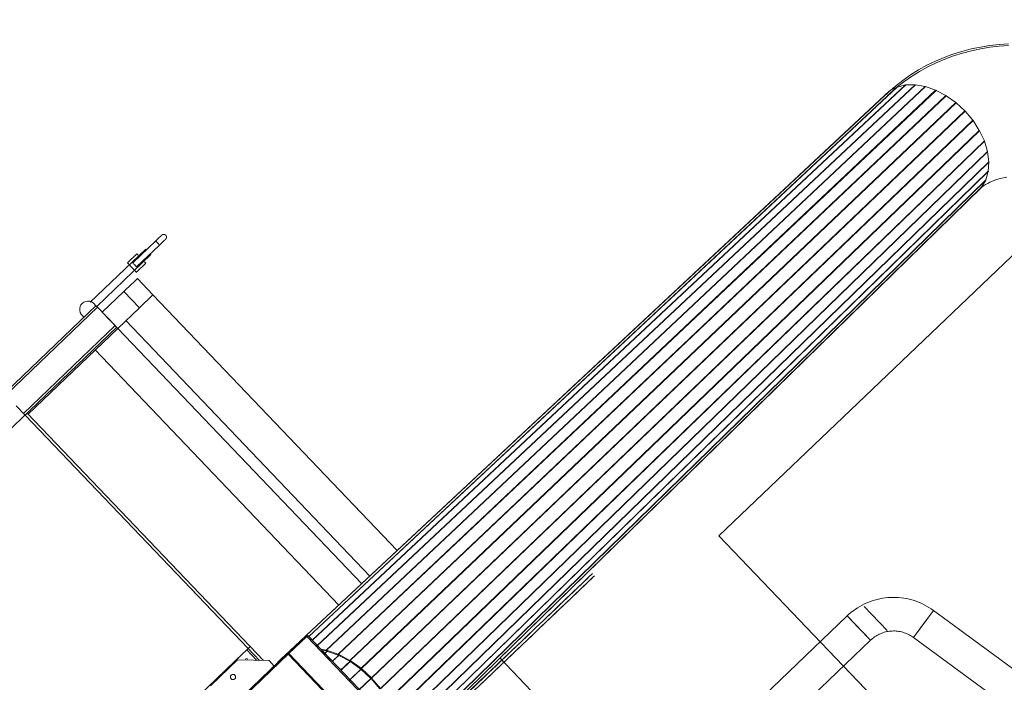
# Model space of a CAD drawing. Header units: metres. Extents: x 135583 to 135939, y 457896 to 458258.
# Tile 254 of 256: x 135774.35 to 135776.98, y 457948.83 to 457950.6. Entities that reach past the tile are written whole.
import ezdxf

# ---------------------------------------------------------------- set-up
doc = ezdxf.new("R2010")
doc.units = ezdxf.units.M
doc.linetypes.add('Hidden', pattern=[4, 2, -2])
doc.layers.add('NIEUWE INSTALLATIE', color=250, linetype='Continuous', lineweight=0)

msp = doc.modelspace()

# ---------------------------------------------------------------- linework, layer by layer
at = {"layer": 'NIEUWE INSTALLATIE', "linetype": 'Hidden'}
for p, q in [((135777.6647, 457950.6015), (135776.2187, 457949.2198)), ((135777.6647, 457950.6015), (135776.2187, 457949.2198)), ((135776.2187, 457949.2198), (135778.982, 457946.3277)), ((135776.2187, 457949.2198), (135778.982, 457946.3277)), ((135776.6072, 457949.0303), (135776.6689, 457948.9657)), ((135776.6072, 457949.0303), (135776.6689, 457948.9657))]:
    msp.add_line(p, q, dxfattribs=at)
at = {"layer": 'NIEUWE INSTALLATIE'}
for p, q in [((135775.1203, 457948.9494), (135776.6949, 457950.4209)), ((135776.6956, 457950.4212), (135775.1205, 457948.9492)), ((135775.1299, 457948.9401), (135776.7181, 457950.4266)), ((135776.7189, 457950.4267), (135775.1306, 457948.9401)), ((135775.1431, 457948.9256), (135776.7438, 457950.4271)), ((135776.7447, 457950.427), (135775.1436, 457948.9251)), ((135775.1674, 457948.9138), (135776.771, 457950.4224)), ((135776.7719, 457950.4222), (135775.1683, 457948.9136)), ((135776.6755, 457950.4107), (135776.6949, 457950.4209)), ((135776.6904, 457950.4164), (135776.6848, 457950.4115)), ((135776.6956, 457950.4212), (135776.7181, 457950.4266)), ((135776.7189, 457950.4267), (135776.7438, 457950.4271)), ((135776.7447, 457950.427), (135776.771, 457950.4224)), ((135776.7719, 457950.4222), (135776.7988, 457950.4127)), ((135776.6749, 457950.4103), (135775.1149, 457948.9535)), ((135776.6755, 457950.4107), (135775.115, 457948.9534)), ((135775.1992, 457948.9027), (135776.7988, 457950.4127)), ((135776.7998, 457950.4123), (135775.2001, 457948.9023)), ((135775.2307, 457948.8862), (135776.8264, 457950.3982)), ((135776.8273, 457950.3977), (135775.2316, 457948.8856)), ((135776.7998, 457950.4123), (135776.8264, 457950.3982)), ((135776.8273, 457950.3977), (135776.8527, 457950.3796)), ((135775.2607, 457948.8649), (135776.8527, 457950.3796)), ((135776.8536, 457950.3789), (135775.2616, 457948.8642)), ((135776.8536, 457950.3789), (135776.8769, 457950.3573)), ((135775.2883, 457948.8394), (135776.8769, 457950.3573)), ((135776.8777, 457950.3565), (135775.2891, 457948.8386)), ((135776.8777, 457950.3565), (135776.8982, 457950.3322)), ((135775.3126, 457948.8108), (135776.8982, 457950.3322)), ((135776.8988, 457950.3313), (135775.3132, 457948.8099)), ((135776.8988, 457950.3313), (135776.9157, 457950.3051)), ((135775.3326, 457948.7798), (135776.9157, 457950.3051)), ((135776.9163, 457950.3042), (135775.3332, 457948.7789)), ((135776.9163, 457950.3042), (135776.9291, 457950.2769)), ((135775.3479, 457948.7477), (135776.9291, 457950.2769)), ((135776.9294, 457950.276), (135775.3482, 457948.7467)), ((135776.9294, 457950.276), (135776.9377, 457950.2487)), ((135775.3577, 457948.7154), (135776.9377, 457950.2487)), ((135776.9379, 457950.2477), (135775.3579, 457948.7145)), ((135776.9379, 457950.2477), (135776.9413, 457950.2212)), ((135775.3679, 457948.69), (135776.9413, 457950.2212)), ((135776.9414, 457950.2203), (135775.3684, 457948.6895)), ((135776.9414, 457950.2203), (135776.9398, 457950.1955)), ((135775.3817, 457948.6758), (135776.9398, 457950.1955)), ((135776.9397, 457950.1947), (135775.382, 457948.6754)), ((135776.9397, 457950.1947), (135776.9333, 457950.1725)), ((135775.3911, 457948.666), (135776.9333, 457950.1725)), ((135776.933, 457950.1718), (135775.3913, 457948.6658)), ((135775.3951, 457948.6603), (135776.9219, 457950.1528)), ((135775.3952, 457948.6602), (135776.9214, 457950.1523)), ((135776.933, 457950.1718), (135776.9219, 457950.1528)), ((135774.711, 457950.009), (135774.6496, 457949.9503)), ((135774.6599, 457949.9395), (135774.7214, 457949.9982)), ((135774.6844, 457949.987), (135774.5356, 457949.8448)), ((135774.5532, 457949.834), (135774.6982, 457949.9725)), ((135774.6607, 457949.9748), (135774.6354, 457949.9506)), ((135774.6596, 457949.9253), (135774.6849, 457949.9495)), ((135774.7035, 457949.8649), (135774.6621, 457949.9083)), ((135774.5681, 457949.8185), (135774.6259, 457949.8737)), ((135774.6259, 457949.8737), (135774.6674, 457949.8304)), ((135774.7035, 457949.8649), (135774.6674, 457949.8304)), ((135774.7035, 457949.8649), (135775.3578, 457949.1802)), ((135774.5515, 457949.8358), (135770.2134, 457945.6908)), ((135774.5556, 457949.8315), (135770.2175, 457945.6865)), ((135774.6026, 457949.7823), (135774.5556, 457949.8315)), ((135774.6095, 457949.7751), (135774.5681, 457949.8185)), ((135774.6674, 457949.8304), (135774.6095, 457949.7751)), ((135774.6026, 457949.7823), (135774.3568, 457949.5474)), ((135775.2847, 457949.1119), (135774.6312, 457949.7958)), ((135770.2687, 457945.633), (135774.6068, 457949.778)), ((135774.3695, 457949.5457), (135774.6095, 457949.7751)), ((135774.6095, 457949.7751), (135775.2628, 457949.0914)), ((135774.5489, 457949.7172), (135775.2015, 457949.0342)), ((135774.3373, 457949.5679), (135774.3616, 457949.5424)), ((135774.3616, 457949.5424), (135774.3674, 457949.5479)), ((135774.9643, 457948.9232), (135774.3674, 457949.5479)), ((135774.3616, 457949.5424), (135774.9585, 457948.9177)), ((135776.7929, 457949.0199), (135776.7396, 457948.9474)), ((135776.7662, 457948.9836), (135776.7929, 457949.0199)), ((135779.7013, 457946.8831), (135776.7929, 457949.0199)), ((135776.562, 457949.005), (135775.5269, 457948.016)), ((135776.562, 457949.005), (135776.593, 457948.9724)), ((135776.6241, 457948.9399), (135776.562, 457949.005)), ((135776.593, 457948.9724), (135776.6241, 457948.9399)), ((135776.7396, 457948.9474), (135776.7662, 457948.9836)), ((135775.1148, 457948.9536), (135775.0642, 457948.9053)), ((135775.0676, 457948.9044), (135775.1158, 457948.9504)), ((135775.1148, 457948.9536), (135775.1169, 457948.9515)), ((135775.3921, 457948.6612), (135775.1158, 457948.9504)), ((135775.18, 457948.8876), (135775.118, 457948.9525)), ((135775.3947, 457948.6637), (135775.1183, 457948.9529)), ((135775.5891, 457947.9509), (135776.6241, 457948.9399)), ((135776.7396, 457948.9474), (135779.648, 457946.8106)), ((135774.9585, 457948.9178), (135773.8812, 457947.8884)), ((135774.9267, 457948.8873), (135774.9549, 457948.9142)), ((135774.9816, 457948.8862), (135774.9549, 457948.9142)), ((135774.9585, 457948.9177), (135774.9643, 457948.9232)), ((135774.9887, 457948.8861), (135774.9585, 457948.9177)), ((135774.9585, 457948.9177), (135774.9887, 457948.8861)), ((135775, 457948.8858), (135774.9643, 457948.9232)), ((135775.098, 457948.9377), (135775.0576, 457948.9)), ((135775.0945, 457948.9343), (135775.0582, 457948.9004)), ((135775.1674, 457948.9138), (135775.1517, 457948.9166)), ((135775.1545, 457948.9136), (135775.1679, 457948.9113)), ((135775.1631, 457948.9046), (135775.1715, 457948.9125)), ((135775.1719, 457948.9123), (135775.1634, 457948.9043)), ((135775.1992, 457948.9027), (135775.1683, 457948.9136)), ((135775.1684, 457948.9124), (135775.1684, 457948.9111)), ((135774.8574, 457948.8183), (135774.9297, 457948.8874)), ((135775.0642, 457948.9053), (135774.8937, 457948.7424)), ((135774.9008, 457948.745), (135775.0658, 457948.9027)), ((135774.9245, 457948.8852), (135774.9223, 457948.8832)), ((135774.9297, 457948.8874), (135775.0145, 457948.8855)), ((135775.0145, 457948.8855), (135775.0283, 457948.871)), ((135775.0382, 457948.8813), (135775.0483, 457948.8907)), ((135775.0481, 457948.8909), (135775.0387, 457948.8819)), ((135775.0482, 457948.8908), (135775.0408, 457948.8839)), ((135775.0576, 457948.9), (135775.0481, 457948.8909)), ((135775.0584, 457948.9005), (135775.0503, 457948.8929)), ((135775.0503, 457948.8929), (135775.0584, 457948.9005)), ((135775.0642, 457948.9053), (135775.0663, 457948.9031)), ((135775.3421, 457948.6135), (135775.0658, 457948.9027)), ((135775.0676, 457948.9044), (135775.3439, 457948.6152)), ((135775.1684, 457948.9111), (135775.1993, 457948.9003)), ((135775.1834, 457948.8834), (135775.2023, 457948.9012)), ((135775.2027, 457948.9009), (135775.1837, 457948.883)), ((135775.1997, 457948.9), (135775.2303, 457948.8839)), ((135775.2307, 457948.8862), (135775.2001, 457948.9023)), ((135775.2607, 457948.8649), (135775.2316, 457948.8856)), ((135775.6326, 457948.8925), (135776.021, 457948.486)), ((135774.4885, 457948.4687), (135774.9223, 457948.8832)), ((135774.9244, 457948.881), (135774.9223, 457948.8832)), ((135775.2061, 457948.8596), (135775.2327, 457948.8848)), ((135775.2331, 457948.8845), (135775.2065, 457948.8593)), ((135775.2288, 457948.8326), (135775.2618, 457948.864)), ((135775.2622, 457948.8636), (135775.2292, 457948.8322)), ((135775.2307, 457948.8837), (135775.2599, 457948.8629)), ((135775.2603, 457948.8626), (135775.287, 457948.8378)), ((135775.2883, 457948.8394), (135775.2616, 457948.8642)), ((135775.254, 457948.8062), (135775.2885, 457948.8392)), ((135775.2889, 457948.8388), (135775.2543, 457948.8058)), ((135775.2874, 457948.8374), (135775.3109, 457948.8096)), ((135775.3126, 457948.8108), (135775.2891, 457948.8386))]:
    msp.add_line(p, q, dxfattribs=at)
at = {"layer": 'NIEUWE INSTALLATIE', "flags": 128}
for points in [[(135776.9938, 457950.5368), (135776.9686, 457950.5351), (135776.9434, 457950.5322), (135776.9185, 457950.5282), (135776.8938, 457950.523), (135776.8693, 457950.5167), (135776.8452, 457950.5092), (135776.8214, 457950.5004), (135776.7981, 457950.4905), (135776.7754, 457950.4794), (135776.7532, 457950.4671), (135776.7318, 457950.4536), (135776.711, 457950.439), (135776.6911, 457950.4234), (135776.672, 457950.4066), (135776.667, 457950.4019)], [(135776.994, 457950.532), (135776.969, 457950.5303), (135776.9441, 457950.5275), (135776.9194, 457950.5235), (135776.8948, 457950.5184), (135776.8706, 457950.5121), (135776.8467, 457950.5046), (135776.8232, 457950.496), (135776.8001, 457950.4862), (135776.7776, 457950.4752), (135776.7557, 457950.463), (135776.7344, 457950.4497), (135776.7139, 457950.4352), (135776.6941, 457950.4197), (135776.6922, 457950.4179)], [(135776.683, 457950.4099), (135776.6753, 457950.4031), (135776.6703, 457950.3984)], [(135776.9127, 457950.1448), (135776.9172, 457950.1489), (135776.922, 457950.1528), (135776.9271, 457950.1565), (135776.9324, 457950.1599), (135776.9382, 457950.1632), (135776.9442, 457950.1663), (135776.9507, 457950.1691), (135776.9575, 457950.1718), (135776.9648, 457950.1741), (135776.9725, 457950.1762), (135776.9806, 457950.178), (135776.9892, 457950.1795)], [(135774.711, 457950.009), (135774.7117, 457950.0096), (135774.7123, 457950.0103), (135774.713, 457950.0109), (135774.7136, 457950.0115), (135774.7143, 457950.0121), (135774.7149, 457950.0127), (135774.7155, 457950.0133), (135774.7161, 457950.0139), (135774.7168, 457950.0145), (135774.7174, 457950.0151), (135774.718, 457950.0156), (135774.7185, 457950.0162), (135774.7191, 457950.0168), (135774.7197, 457950.0173), (135774.7202, 457950.0178), (135774.7207, 457950.0183), (135774.7213, 457950.0188), (135774.7218, 457950.0193), (135774.7222, 457950.0197), (135774.7227, 457950.0202), (135774.7231, 457950.0206), (135774.7236, 457950.021), (135774.724, 457950.0214), (135774.7244, 457950.0218), (135774.7247, 457950.0221), (135774.7251, 457950.0224), (135774.7254, 457950.0227), (135774.7257, 457950.023), (135774.7259, 457950.0233), (135774.7262, 457950.0235), (135774.7264, 457950.0237), (135774.7266, 457950.0239), (135774.7268, 457950.0241), (135774.7269, 457950.0242), (135774.7271, 457950.0243), (135774.7272, 457950.0244), (135774.7272, 457950.0245), (135774.7273, 457950.0246), (135774.7273, 457950.0246)], [(135774.7273, 457950.0246), (135774.7273, 457950.0246), (135774.7272, 457950.0245), (135774.7272, 457950.0245), (135774.7271, 457950.0244), (135774.727, 457950.0243), (135774.7268, 457950.0241), (135774.7267, 457950.024), (135774.7265, 457950.0238), (135774.7263, 457950.0236), (135774.726, 457950.0233), (135774.7258, 457950.0231), (135774.7255, 457950.0228), (135774.7252, 457950.0225), (135774.7248, 457950.0222), (135774.7245, 457950.0219), (135774.7241, 457950.0215), (135774.7237, 457950.0211), (135774.7233, 457950.0207), (135774.7228, 457950.0203), (135774.7224, 457950.0199), (135774.7219, 457950.0194), (135774.7214, 457950.0189), (135774.7209, 457950.0184), (135774.7204, 457950.0179), (135774.7198, 457950.0174), (135774.7193, 457950.0169), (135774.7187, 457950.0164), (135774.7181, 457950.0158), (135774.7175, 457950.0152), (135774.7169, 457950.0147), (135774.7163, 457950.0141), (135774.7157, 457950.0135), (135774.7151, 457950.0129), (135774.7144, 457950.0123), (135774.7138, 457950.0117), (135774.7132, 457950.0111), (135774.7125, 457950.0104), (135774.7119, 457950.0098), (135774.7112, 457950.0092), (135774.711, 457950.009)], [(135774.711, 457950.009), (135774.7117, 457950.0096), (135774.7123, 457950.0103), (135774.713, 457950.0109), (135774.7136, 457950.0115), (135774.7143, 457950.0121), (135774.7149, 457950.0127), (135774.7155, 457950.0133), (135774.7161, 457950.0139), (135774.7168, 457950.0145), (135774.7174, 457950.0151), (135774.718, 457950.0156), (135774.7185, 457950.0162), (135774.7191, 457950.0168), (135774.7197, 457950.0173), (135774.7202, 457950.0178), (135774.7207, 457950.0183), (135774.7213, 457950.0188), (135774.7218, 457950.0193), (135774.7222, 457950.0197), (135774.7227, 457950.0202), (135774.7231, 457950.0206), (135774.7236, 457950.021), (135774.724, 457950.0214), (135774.7244, 457950.0218), (135774.7247, 457950.0221), (135774.7251, 457950.0224), (135774.7254, 457950.0227), (135774.7257, 457950.023), (135774.7259, 457950.0233), (135774.7262, 457950.0235), (135774.7264, 457950.0237), (135774.7266, 457950.0239), (135774.7268, 457950.0241), (135774.7269, 457950.0242), (135774.7271, 457950.0243), (135774.7272, 457950.0244), (135774.7272, 457950.0245), (135774.7273, 457950.0246), (135774.7273, 457950.0246)], [(135774.7273, 457950.0246), (135774.7273, 457950.0246), (135774.7272, 457950.0245), (135774.7272, 457950.0245), (135774.7271, 457950.0244), (135774.727, 457950.0243), (135774.7268, 457950.0241), (135774.7267, 457950.024), (135774.7265, 457950.0238), (135774.7263, 457950.0236), (135774.726, 457950.0233), (135774.7258, 457950.0231), (135774.7255, 457950.0228), (135774.7252, 457950.0225), (135774.7248, 457950.0222), (135774.7245, 457950.0219), (135774.7241, 457950.0215), (135774.7237, 457950.0211), (135774.7233, 457950.0207), (135774.7228, 457950.0203), (135774.7224, 457950.0199), (135774.7219, 457950.0194), (135774.7214, 457950.0189), (135774.7209, 457950.0184), (135774.7204, 457950.0179), (135774.7198, 457950.0174), (135774.7193, 457950.0169), (135774.7187, 457950.0164), (135774.7181, 457950.0158), (135774.7175, 457950.0152), (135774.7169, 457950.0147), (135774.7163, 457950.0141), (135774.7157, 457950.0135), (135774.7151, 457950.0129), (135774.7144, 457950.0123), (135774.7138, 457950.0117), (135774.7132, 457950.0111), (135774.7125, 457950.0104), (135774.7119, 457950.0098), (135774.7112, 457950.0092), (135774.711, 457950.009)], [(135774.7273, 457950.0246), (135774.7275, 457950.0248), (135774.7278, 457950.025), (135774.728, 457950.0252), (135774.7282, 457950.0253), (135774.7285, 457950.0255), (135774.7287, 457950.0256), (135774.729, 457950.0258), (135774.7293, 457950.0259), (135774.7295, 457950.026), (135774.7298, 457950.0262), (135774.7301, 457950.0263), (135774.7304, 457950.0264), (135774.7307, 457950.0264), (135774.731, 457950.0265), (135774.7313, 457950.0265), (135774.7316, 457950.0266), (135774.7319, 457950.0266), (135774.7322, 457950.0266), (135774.7325, 457950.0266), (135774.7328, 457950.0266), (135774.7331, 457950.0266), (135774.7334, 457950.0266), (135774.7337, 457950.0266), (135774.734, 457950.0265), (135774.7342, 457950.0264), (135774.7345, 457950.0264), (135774.7348, 457950.0263), (135774.7351, 457950.0262), (135774.7354, 457950.0261), (135774.7357, 457950.0259), (135774.7359, 457950.0258), (135774.7362, 457950.0257), (135774.7364, 457950.0255), (135774.7367, 457950.0253), (135774.7369, 457950.0252), (135774.7372, 457950.025), (135774.7374, 457950.0248), (135774.7376, 457950.0246), (135774.7378, 457950.0244), (135774.7379, 457950.0243)], [(135774.7273, 457950.0246), (135774.7275, 457950.0248), (135774.7278, 457950.025), (135774.728, 457950.0252), (135774.7282, 457950.0253), (135774.7285, 457950.0255), (135774.7287, 457950.0256), (135774.729, 457950.0258), (135774.7293, 457950.0259), (135774.7295, 457950.026), (135774.7298, 457950.0262), (135774.7301, 457950.0263), (135774.7304, 457950.0264), (135774.7307, 457950.0264), (135774.731, 457950.0265), (135774.7313, 457950.0265), (135774.7316, 457950.0266), (135774.7319, 457950.0266), (135774.7322, 457950.0266), (135774.7325, 457950.0266), (135774.7328, 457950.0266), (135774.7331, 457950.0266), (135774.7334, 457950.0266), (135774.7337, 457950.0266), (135774.734, 457950.0265), (135774.7342, 457950.0264), (135774.7345, 457950.0264), (135774.7348, 457950.0263), (135774.7351, 457950.0262), (135774.7354, 457950.0261), (135774.7357, 457950.0259), (135774.7359, 457950.0258), (135774.7362, 457950.0257), (135774.7364, 457950.0255), (135774.7367, 457950.0253), (135774.7369, 457950.0252), (135774.7372, 457950.025), (135774.7374, 457950.0248), (135774.7376, 457950.0246), (135774.7378, 457950.0244), (135774.7379, 457950.0243)], [(135774.7379, 457950.0243), (135774.7381, 457950.0241), (135774.7383, 457950.0239), (135774.7385, 457950.0236), (135774.7387, 457950.0234), (135774.7388, 457950.0231), (135774.739, 457950.0229), (135774.7391, 457950.0226), (135774.7393, 457950.0224), (135774.7394, 457950.0221), (135774.7395, 457950.0218), (135774.7396, 457950.0215), (135774.7397, 457950.0212), (135774.7398, 457950.0209), (135774.7398, 457950.0207), (135774.7399, 457950.0204), (135774.7399, 457950.0201), (135774.74, 457950.0198), (135774.74, 457950.0195), (135774.74, 457950.0192), (135774.74, 457950.0189), (135774.74, 457950.0186), (135774.7399, 457950.0183), (135774.7399, 457950.018), (135774.7398, 457950.0177), (135774.7398, 457950.0174), (135774.7397, 457950.0171), (135774.7396, 457950.0168), (135774.7395, 457950.0165), (135774.7394, 457950.0162), (135774.7393, 457950.016), (135774.7391, 457950.0157), (135774.739, 457950.0154), (135774.7388, 457950.0152), (135774.7387, 457950.0149), (135774.7385, 457950.0147), (135774.7383, 457950.0144), (135774.7381, 457950.0142), (135774.7379, 457950.014), (135774.7377, 457950.0138), (135774.7377, 457950.0137)], [(135774.7379, 457950.0243), (135774.7381, 457950.0241), (135774.7383, 457950.0239), (135774.7385, 457950.0236), (135774.7387, 457950.0234), (135774.7388, 457950.0231), (135774.739, 457950.0229), (135774.7391, 457950.0226), (135774.7393, 457950.0224), (135774.7394, 457950.0221), (135774.7395, 457950.0218), (135774.7396, 457950.0215), (135774.7397, 457950.0212), (135774.7398, 457950.0209), (135774.7398, 457950.0207), (135774.7399, 457950.0204), (135774.7399, 457950.0201), (135774.74, 457950.0198), (135774.74, 457950.0195), (135774.74, 457950.0192), (135774.74, 457950.0189), (135774.74, 457950.0186), (135774.7399, 457950.0183), (135774.7399, 457950.018), (135774.7398, 457950.0177), (135774.7398, 457950.0174), (135774.7397, 457950.0171), (135774.7396, 457950.0168), (135774.7395, 457950.0165), (135774.7394, 457950.0162), (135774.7393, 457950.016), (135774.7391, 457950.0157), (135774.739, 457950.0154), (135774.7388, 457950.0152), (135774.7387, 457950.0149), (135774.7385, 457950.0147), (135774.7383, 457950.0144), (135774.7381, 457950.0142), (135774.7379, 457950.014), (135774.7377, 457950.0138), (135774.7377, 457950.0137)], [(135774.7214, 457949.9982), (135774.722, 457949.9988), (135774.7227, 457949.9994), (135774.7233, 457950), (135774.724, 457950.0007), (135774.7246, 457950.0013), (135774.7253, 457950.0019), (135774.7259, 457950.0025), (135774.7265, 457950.0031), (135774.7271, 457950.0037), (135774.7277, 457950.0042), (135774.7283, 457950.0048), (135774.7289, 457950.0054), (135774.7295, 457950.0059), (135774.73, 457950.0064), (135774.7306, 457950.007), (135774.7311, 457950.0075), (135774.7316, 457950.008), (135774.7321, 457950.0084), (135774.7326, 457950.0089), (135774.7331, 457950.0093), (135774.7335, 457950.0098), (135774.7339, 457950.0102), (135774.7343, 457950.0105), (135774.7347, 457950.0109), (135774.7351, 457950.0113), (135774.7354, 457950.0116), (135774.7357, 457950.0119), (135774.736, 457950.0122), (135774.7363, 457950.0124), (135774.7366, 457950.0127), (135774.7368, 457950.0129), (135774.737, 457950.0131), (135774.7372, 457950.0132), (135774.7373, 457950.0134), (135774.7374, 457950.0135), (135774.7375, 457950.0136), (135774.7376, 457950.0137), (135774.7376, 457950.0137), (135774.7377, 457950.0137)], [(135774.7377, 457950.0137), (135774.7376, 457950.0137), (135774.7376, 457950.0137), (135774.7375, 457950.0136), (135774.7375, 457950.0135), (135774.7373, 457950.0134), (135774.7372, 457950.0133), (135774.737, 457950.0131), (135774.7368, 457950.0129), (135774.7366, 457950.0127), (135774.7364, 457950.0125), (135774.7361, 457950.0122), (135774.7358, 457950.012), (135774.7355, 457950.0117), (135774.7352, 457950.0114), (135774.7348, 457950.011), (135774.7344, 457950.0106), (135774.734, 457950.0103), (135774.7336, 457950.0099), (135774.7332, 457950.0094), (135774.7327, 457950.009), (135774.7323, 457950.0086), (135774.7318, 457950.0081), (135774.7313, 457950.0076), (135774.7307, 457950.0071), (135774.7302, 457950.0066), (135774.7296, 457950.0061), (135774.7291, 457950.0055), (135774.7285, 457950.005), (135774.7279, 457950.0044), (135774.7273, 457950.0038), (135774.7267, 457950.0032), (135774.7261, 457950.0026), (135774.7254, 457950.002), (135774.7248, 457950.0014), (135774.7242, 457950.0008), (135774.7235, 457950.0002), (135774.7229, 457949.9996), (135774.7222, 457949.999), (135774.7216, 457949.9983), (135774.7214, 457949.9982)], [(135774.7214, 457949.9982), (135774.722, 457949.9988), (135774.7227, 457949.9994), (135774.7233, 457950), (135774.724, 457950.0007), (135774.7246, 457950.0013), (135774.7253, 457950.0019), (135774.7259, 457950.0025), (135774.7265, 457950.0031), (135774.7271, 457950.0037), (135774.7277, 457950.0042), (135774.7283, 457950.0048), (135774.7289, 457950.0054), (135774.7295, 457950.0059), (135774.73, 457950.0064), (135774.7306, 457950.007), (135774.7311, 457950.0075), (135774.7316, 457950.008), (135774.7321, 457950.0084), (135774.7326, 457950.0089), (135774.7331, 457950.0093), (135774.7335, 457950.0098), (135774.7339, 457950.0102), (135774.7343, 457950.0105), (135774.7347, 457950.0109), (135774.7351, 457950.0113), (135774.7354, 457950.0116), (135774.7357, 457950.0119), (135774.736, 457950.0122), (135774.7363, 457950.0124), (135774.7366, 457950.0127), (135774.7368, 457950.0129), (135774.737, 457950.0131), (135774.7372, 457950.0132), (135774.7373, 457950.0134), (135774.7374, 457950.0135), (135774.7375, 457950.0136), (135774.7376, 457950.0137), (135774.7376, 457950.0137), (135774.7377, 457950.0137)], [(135774.7377, 457950.0137), (135774.7376, 457950.0137), (135774.7376, 457950.0137), (135774.7375, 457950.0136), (135774.7375, 457950.0135), (135774.7373, 457950.0134), (135774.7372, 457950.0133), (135774.737, 457950.0131), (135774.7368, 457950.0129), (135774.7366, 457950.0127), (135774.7364, 457950.0125), (135774.7361, 457950.0122), (135774.7358, 457950.012), (135774.7355, 457950.0117), (135774.7352, 457950.0114), (135774.7348, 457950.011), (135774.7344, 457950.0106), (135774.734, 457950.0103), (135774.7336, 457950.0099), (135774.7332, 457950.0094), (135774.7327, 457950.009), (135774.7323, 457950.0086), (135774.7318, 457950.0081), (135774.7313, 457950.0076), (135774.7307, 457950.0071), (135774.7302, 457950.0066), (135774.7296, 457950.0061), (135774.7291, 457950.0055), (135774.7285, 457950.005), (135774.7279, 457950.0044), (135774.7273, 457950.0038), (135774.7267, 457950.0032), (135774.7261, 457950.0026), (135774.7254, 457950.002), (135774.7248, 457950.0014), (135774.7242, 457950.0008), (135774.7235, 457950.0002), (135774.7229, 457949.9996), (135774.7222, 457949.999), (135774.7216, 457949.9983), (135774.7214, 457949.9982)], [(135776.7929, 457949.0199), (135776.787, 457949.024), (135776.7809, 457949.0279), (135776.7747, 457949.0316), (135776.7684, 457949.035), (135776.7619, 457949.0382), (135776.7553, 457949.0411), (135776.7486, 457949.0437), (135776.7418, 457949.046), (135776.7349, 457949.0481), (135776.728, 457949.0499), (135776.7209, 457949.0515), (135776.7138, 457949.0527), (135776.7067, 457949.0537), (135776.6995, 457949.0543), (135776.6924, 457949.0547), (135776.6852, 457949.0548), (135776.678, 457949.0546), (135776.6708, 457949.0542), (135776.6636, 457949.0534), (135776.6565, 457949.0523), (135776.6494, 457949.051), (135776.6424, 457949.0494), (135776.6355, 457949.0475), (135776.6286, 457949.0453), (135776.6218, 457949.0429), (135776.6152, 457949.0402), (135776.6086, 457949.0372), (135776.6022, 457949.034), (135776.5959, 457949.0305), (135776.5897, 457949.0267), (135776.5837, 457949.0227), (135776.5779, 457949.0185), (135776.5722, 457949.0141), (135776.5668, 457949.0094), (135776.562, 457949.005)], [(135776.6241, 457948.9399), (135776.6268, 457948.9423), (135776.6295, 457948.9447), (135776.6324, 457948.9469), (135776.6353, 457948.949), (135776.6383, 457948.951), (135776.6414, 457948.9528), (135776.6445, 457948.9545), (135776.6478, 457948.9562), (135776.651, 457948.9576), (135776.6544, 457948.959), (135776.6578, 457948.9602), (135776.6612, 457948.9613), (135776.6647, 457948.9622), (135776.6682, 457948.963), (135776.6717, 457948.9636), (135776.6753, 457948.9642), (135776.6789, 457948.9645), (135776.6825, 457948.9647), (135776.6861, 457948.9648), (135776.6897, 457948.9648), (135776.6933, 457948.9646), (135776.6968, 457948.9642), (135776.7004, 457948.9637), (135776.704, 457948.9631), (135776.7075, 457948.9623), (135776.7109, 457948.9614), (135776.7144, 457948.9603), (135776.7178, 457948.9591), (135776.7211, 457948.9578), (135776.7244, 457948.9564), (135776.7277, 457948.9548), (135776.7308, 457948.953), (135776.7339, 457948.9512), (135776.7369, 457948.9492), (135776.7396, 457948.9474)], [(135775.1674, 457948.9138), (135775.1677, 457948.9125), (135775.1679, 457948.9113)], [(135775.1992, 457948.9027), (135775.1992, 457948.9015), (135775.1993, 457948.9003)], [(135775.2001, 457948.9023), (135775.1999, 457948.9012), (135775.1997, 457948.9)], [(135775.2307, 457948.8862), (135775.2305, 457948.8851), (135775.2303, 457948.8839)], [(135775.2316, 457948.8856), (135775.2311, 457948.8846), (135775.2307, 457948.8837)], [(135775.2607, 457948.8649), (135775.2603, 457948.8639), (135775.2599, 457948.8629)], [(135775.2616, 457948.8642), (135775.2609, 457948.8634), (135775.2603, 457948.8626)], [(135775.2883, 457948.8394), (135775.2877, 457948.8386), (135775.287, 457948.8378)], [(135775.2891, 457948.8386), (135775.2883, 457948.838), (135775.2874, 457948.8374)]]:
    msp.add_lwpolyline(points, dxfattribs=at)
at = {"layer": 'NIEUWE INSTALLATIE'}
for centre, major_axis, ratio, start_param, end_param in [((135776.6984, 457950.4162), (-0.00414, 0.00434), 0.67469, 5.909144, 6.093261), ((135776.7209, 457950.4216), (-0.00414, 0.00434), 0.67469, 5.725028, 5.909145), ((135776.7457, 457950.422), (-0.00414, 0.00434), 0.674689, 5.540911, 5.725028), ((135776.7721, 457950.4173), (-0.00414, 0.00434), 0.674688, 5.356795, 5.540912), ((135776.679, 457950.4059), (-0.00414, 0.00434), 0.674691, 6.093261, 6.18822), ((135776.799, 457950.4078), (-0.00414, 0.00434), 0.674688, 5.172679, 5.356796), ((135776.8256, 457950.3938), (-0.00414, 0.00434), 0.674688, 4.988563, 5.17268), ((135776.851, 457950.3757), (-0.00414, 0.00434), 0.674687, 4.804446, 4.988564), ((135776.8744, 457950.3541), (-0.00414, 0.00434), 0.674687, 4.62033, 4.804448), ((135776.8949, 457950.3298), (-0.00414, 0.00434), 0.674687, 4.436214, 4.620331), ((135776.9118, 457950.3036), (-0.00414, 0.00434), 0.674688, 4.252098, 4.436215), ((135776.9246, 457950.2764), (-0.00414, 0.00434), 0.674688, 4.067982, 4.252099), ((135776.9329, 457950.249), (-0.00414, 0.00434), 0.674688, 3.883866, 4.067983), ((135776.9363, 457950.2225), (-0.00414, 0.00434), 0.674689, 3.69975, 3.883867), ((135776.9348, 457950.1977), (-0.00414, 0.00434), 0.67469, 3.515633, 3.69975), ((135776.9172, 457950.1566), (-0.00414, 0.00434), 0.674691, 3.236559, 3.331518), ((135776.9283, 457950.1755), (-0.00414, 0.00434), 0.67469, 3.331516, 3.515634), ((135774.7162, 457950.0036), (-0.00518, 0.00542), 0.000001, 0, 1.570796), ((135774.7162, 457950.0036), (-0.00518, 0.00542), 0.000001, 1.570796, 3.141593), ((135774.6728, 457949.9622), (-0.0121, 0.0127), 0.000001, 5.497787, 7.068583), ((135774.6913, 457949.9798), (-0.00691, 0.00723), 0.000001, 5.748761, 6.806784), ((135774.6913, 457949.9798), (-0.00691, 0.00723), 0.000001, 5.743048, 6.806784), ((135774.6913, 457949.9798), (-0.00691, 0.00723), 0.000001, 2.625383, 3.665191), ((135774.6913, 457949.9798), (-0.00691, 0.00723), 0.000001, 2.634547, 3.665191), ((135774.6475, 457949.938), (-0.0121, 0.0127), 0.000001, 5.497787, 7.853982), ((135774.6548, 457949.9449), (-0.00518, 0.00542), 0.000001, 0.03696, 3.141593), ((135774.6728, 457949.9622), (-0.0121, 0.0127), 0.000001, 2.356194, 3.926991), ((135774.6475, 457949.938), (-0.0121, 0.0127), 0.000001, 1.570796, 3.933582), ((135774.6259, 457949.8737), (-0.0362, -0.0345), 0.000001, 3.141593, 4.712389), ((135774.53, 457949.8257), (-0.0157, 0.0161), 1, 6.270673, 8.155629), ((135774.53, 457949.8257), (0.0093, 0.0205), 1, 5.587762, 7.472718), ((135774.5556, 457949.8315), (-0.00414, 0.00434), 0.000001, 0, 1.570796), ((135775.5909, 457948.8421), (-0.2892, -0.2763), 0.000001, 0.460937, 6.472277), ((135775.5964, 457948.8363), (-0.2892, -0.2763), 0.000001, 1.515923, 6.178889), ((135775.114, 457948.9487), (-0.00434, -0.00414), 0.000001, 4.480019, 10.572332), ((135775.114, 457948.9487), (-0.00434, -0.00414), 0.000001, 2.718351, 4.480019), ((135775.374, 457948.6349), (-0.2892, -0.2763), 0.000001, 4.604048, 10.806007), ((135775.1685, 457948.9087), (-0.00414, 0.00434), 0.674688, 5.356795, 5.540912), ((135775.374, 457948.6349), (-0.2892, -0.2763), 0.000001, 1.54597, 4.912317), ((135774.9267, 457948.8873), (-0.00217, -0.00207), 0.000001, 0.000001, 1.570797), ((135774.9542, 457948.886), (-0.00221, 0.00449), 1, 5.017822, 6.588618), ((135775.0618, 457948.8957), (-0.00414, 0.00434), 0.674691, 6.09326, 6.275471), ((135775.0658, 457948.9027), (-0.00434, -0.00414), 0.000001, 2.866423, 4.712389), ((135775.1685, 457948.9087), (-0.00209, 0.00215), 0.670032, 5.351631, 5.535768), ((135775.1994, 457948.8978), (-0.00414, 0.00434), 0.674688, 5.172679, 5.356796), ((135775.1994, 457948.8978), (-0.00209, 0.00216), 0.669341, 5.168648, 5.352785), ((135775.2299, 457948.8817), (-0.00414, 0.00434), 0.674688, 4.988563, 5.17268), ((135775.0428, 457948.8775), (-0.00414, 0.00434), 0.674692, 6.28318, 6.473098), ((135775.2299, 457948.8817), (-0.00208, 0.00216), 0.66883, 4.985797, 5.169934), ((135775.259, 457948.861), (-0.00208, 0.00216), 0.668516, 4.803036, 4.987173), ((135775.259, 457948.861), (-0.00414, 0.00434), 0.674687, 4.804446, 4.988564), ((135774.918, 457948.8417), (-0.00663, 0.00226), 1, 4.232411, 7.374003), ((135774.918, 457948.8417), (-0.00628, -0.00309), 1, 0.305433, 3.447025), ((135775.2858, 457948.8362), (-0.00207, 0.00217), 0.668411, 4.620321, 4.804457), ((135775.2858, 457948.8362), (-0.00414, 0.00434), 0.674687, 4.62033, 4.804447)]:
    msp.add_ellipse(centre, major_axis=major_axis, ratio=ratio, start_param=start_param, end_param=end_param, dxfattribs=at)

doc.saveas('drawing.dxf')
